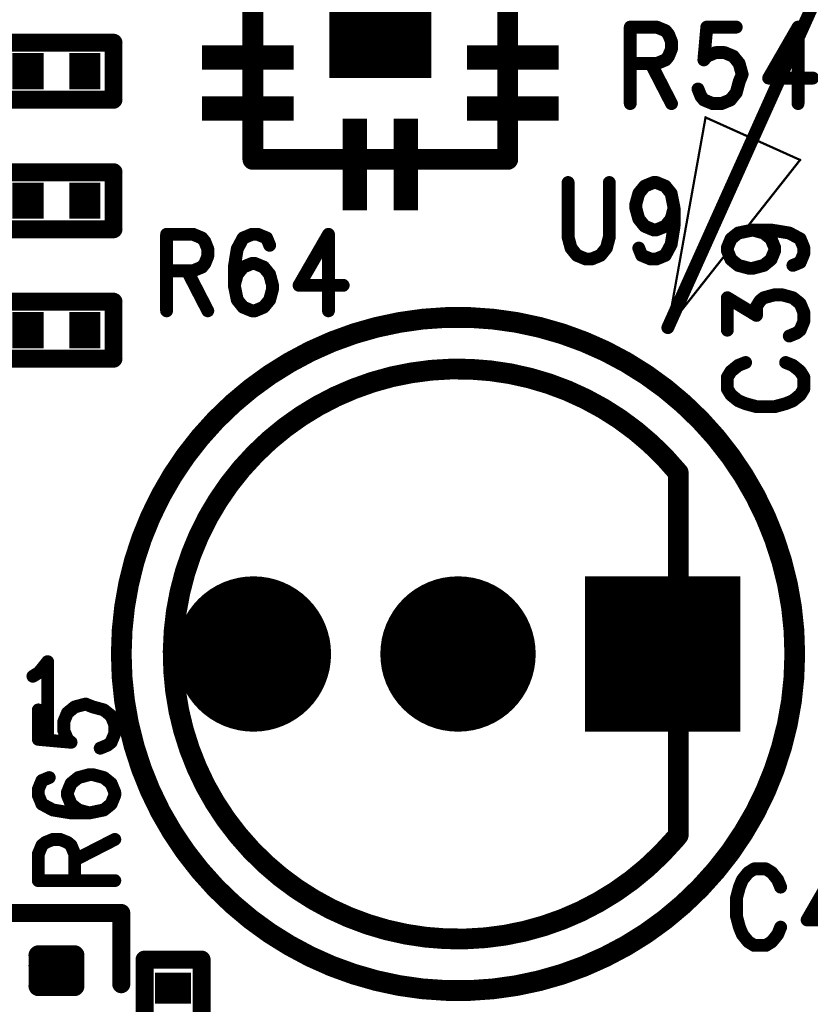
# Model space of a CAD drawing. Extents: x 2 to 38, y 2.4 to 29.6.
# Tile 47 of 93: x 13.8 to 15.2, y 16.8 to 18.6. Entities that reach past the tile are written whole.
import ezdxf

# ---------------------------------------------------------------- set-up
doc = ezdxf.new("R2010")
doc.units = 0
doc.layers.get('0').update_dxf_attribs({"linetype": 'CONTINUOUS'})
doc.layers.add('adt001026', color=1, linetype='CONTINUOUS')

# ---------------------------------------------------------------- blocks, each defined once
blk = doc.blocks.new('D10')
at = {"const_width": 0.0023}
blk.add_lwpolyline([(-0.00115, 0, 1), (0.00115, 0, 1)], format="xyb", close=True, dxfattribs=at)
blk = doc.blocks.new('D11')
at = {"const_width": 0.0115}
blk.add_lwpolyline([(-0.00575, 0, 1), (0.00575, 0, 1)], format="xyb", close=True, dxfattribs=at)
blk = doc.blocks.new('D13')
at = {"const_width": 0.0185}
blk.add_lwpolyline([(-0.00925, 0, 1), (0.00925, 0, 1)], format="xyb", close=True, dxfattribs=at)
blk = doc.blocks.new('D14')
at = {"const_width": 0.01815}
blk.add_lwpolyline([(-0.009075, 0, 1), (0.009075, 0, 1)], format="xyb", close=True, dxfattribs=at)
blk = doc.blocks.new('D15')
at = {"const_width": 0.0161}
blk.add_lwpolyline([(-0.00805, 0, 1), (0.00805, 0, 1)], format="xyb", close=True, dxfattribs=at)
blk = doc.blocks.new('D16')
at = {"const_width": 0.2773}
blk.add_lwpolyline([(-0.13865, 0), (0.13865, 0)], dxfattribs=at)
blk = doc.blocks.new('D17')
at = {"const_width": 0.13865}
blk.add_lwpolyline([(-0.069325, 0, 1), (0.069325, 0, 1)], format="xyb", close=True, dxfattribs=at)
blk = doc.blocks.new('D25')
at = {"const_width": 0.0554}
blk.add_lwpolyline([(-0.0323, 0), (0.0323, 0)], dxfattribs=at)
blk = doc.blocks.new('D26')
at = {"const_width": 0.0646}
blk.add_lwpolyline([(-0.0277, 0), (0.0277, 0)], dxfattribs=at)
blk = doc.blocks.new('D53')
at = {"const_width": 0.2547}
blk.add_lwpolyline([(-0.09095, 0), (0.09095, 0)], dxfattribs=at)
blk = doc.blocks.new('D56')
at = {"const_width": 0.1637}
blk.add_lwpolyline([(-0.0218, 0), (0.0218, 0)], dxfattribs=at)
blk = doc.blocks.new('D57')
at = {"const_width": 0.0436}
blk.add_lwpolyline([(-0.08185, 0), (0.08185, 0)], dxfattribs=at)

msp = doc.modelspace()

# ---------------------------------------------------------------- linework, layer by layer
at = {"layer": 'adt001026', "color": 1}
for points, const_width in [([(14.9567, 18.0506), (16.9216, 22.4196)], 0.023), ([(14.216, 18.3508), (14.216, 18.8969)], 0.037), ([(14.671, 18.8969), (14.671, 18.3508)], 0.037), ([(14.8896, 18.587), (14.8896, 18.4505)], 0.023), ([(14.8896, 18.587), (14.9369, 18.587)], 0.023), ([(14.9369, 18.587), (14.9527, 18.5805)], 0.023), ([(15.0262, 18.587), (15.021, 18.5285)], 0.023), ([(15.0788, 18.587), (15.0262, 18.587)], 0.023), ([(15.1891, 18.587), (15.1366, 18.496)], 0.023), ([(15.1891, 18.587), (15.1891, 18.4505)], 0.023), ([(14.9527, 18.5805), (14.9579, 18.574)], 0.023), ([(14.9579, 18.574), (14.9632, 18.561)], 0.023), ([(13.7639, 18.5591), (13.9673, 18.5591)], 0.032), ([(13.9673, 18.5591), (13.9673, 18.4574)], 0.032), ([(14.9632, 18.561), (14.9632, 18.548)], 0.023), ([(14.9579, 18.535), (14.9527, 18.5285)], 0.023), ([(14.9632, 18.548), (14.9579, 18.535)], 0.023), ([(15.021, 18.5285), (15.0262, 18.535)], 0.023), ([(15.0262, 18.535), (15.042, 18.5415)], 0.023), ([(15.042, 18.5415), (15.0578, 18.5415)], 0.023), ([(15.0578, 18.5415), (15.0735, 18.535)], 0.023), ([(15.0735, 18.535), (15.084, 18.522)], 0.023), ([(14.9369, 18.522), (14.8896, 18.522)], 0.023), ([(14.9264, 18.522), (14.9632, 18.4505)], 0.023), ([(14.9527, 18.5285), (14.9369, 18.522)], 0.023), ([(15.084, 18.522), (15.0893, 18.5025)], 0.023), ([(15.0893, 18.5025), (15.084, 18.4895)], 0.023), ([(15.1366, 18.496), (15.2154, 18.496)], 0.023), ([(15.084, 18.4895), (15.0788, 18.47)], 0.023), ([(13.9673, 18.4574), (13.7639, 18.4574)], 0.032), ([(15.0157, 18.4635), (15.0105, 18.4765)], 0.023), ([(15.021, 18.457), (15.0157, 18.4635)], 0.023), ([(15.0788, 18.47), (15.0683, 18.457)], 0.023), ([(15.0367, 18.4505), (15.021, 18.457)], 0.023), ([(15.0525, 18.4505), (15.0367, 18.4505)], 0.023), ([(15.0683, 18.457), (15.0525, 18.4505)], 0.023), ([(14.9567, 18.0506), (15.024, 18.4258)], 0.004), ([(15.024, 18.4258), (15.1927, 18.3499)], 0.004), ([(14.671, 18.3508), (14.216, 18.3508)], 0.037), ([(15.1927, 18.3499), (14.9567, 18.0506)], 0.004), ([(13.7639, 18.328), (13.9673, 18.328)], 0.032), ([(13.9673, 18.328), (13.9673, 18.2262)], 0.032), ([(14.7787, 18.3096), (14.7787, 18.2121)], 0.023), ([(14.8522, 18.2121), (14.8522, 18.3096)], 0.023), ([(14.9048, 18.2901), (14.9153, 18.3031)], 0.023), ([(14.9153, 18.3031), (14.931, 18.3096)], 0.023), ([(14.931, 18.3096), (14.9363, 18.3096)], 0.023), ([(14.9363, 18.3096), (14.9521, 18.3031)], 0.023), ([(14.9521, 18.3031), (14.9626, 18.2901)], 0.023), ([(14.8995, 18.2706), (14.9048, 18.2901)], 0.023), ([(14.9626, 18.2901), (14.9678, 18.2641)], 0.023), ([(14.8995, 18.2641), (14.8995, 18.2706)], 0.023), ([(14.9048, 18.2446), (14.8995, 18.2641)], 0.023), ([(14.9678, 18.2641), (14.9626, 18.2446)], 0.023), ([(14.9678, 18.2641), (14.9678, 18.2316)], 0.023), ([(14.9153, 18.2316), (14.9048, 18.2446)], 0.023), ([(14.9626, 18.2446), (14.9521, 18.2316)], 0.023), ([(13.9673, 18.2262), (13.7639, 18.2262)], 0.032), ([(14.0621, 18.2171), (14.0621, 18.0806)], 0.023), ([(14.0621, 18.2171), (14.1094, 18.2171)], 0.023), ([(14.1094, 18.2171), (14.1251, 18.2106)], 0.023), ([(14.2144, 18.2171), (14.1987, 18.2106)], 0.023), ([(14.2249, 18.2171), (14.2144, 18.2171)], 0.023), ([(14.2407, 18.2106), (14.2249, 18.2171)], 0.023), ([(14.351, 18.2171), (14.2985, 18.1261)], 0.023), ([(14.351, 18.2171), (14.351, 18.0806)], 0.023), ([(14.931, 18.2251), (14.9153, 18.2316)], 0.023), ([(14.9363, 18.2251), (14.931, 18.2251)], 0.023), ([(14.9521, 18.2316), (14.9363, 18.2251)], 0.023), ([(14.9678, 18.2316), (14.9626, 18.1991)], 0.023), ([(15.0694, 18.209), (15.0824, 18.2195)], 0.023), ([(15.0824, 18.2195), (15.1084, 18.2248)], 0.023), ([(15.1084, 18.2248), (15.1279, 18.2195)], 0.023), ([(15.1084, 18.2248), (15.1409, 18.2248)], 0.023), ([(15.1279, 18.2195), (15.1409, 18.209)], 0.023), ([(15.1409, 18.2248), (15.1734, 18.2195)], 0.023), ([(15.1734, 18.2195), (15.1929, 18.209)], 0.023), ([(14.1251, 18.2106), (14.1304, 18.2041)], 0.023), ([(14.1304, 18.2041), (14.1356, 18.1911)], 0.023), ([(14.1987, 18.2106), (14.1882, 18.1911)], 0.023), ([(14.246, 18.1976), (14.2407, 18.2106)], 0.023), ([(14.7787, 18.2121), (14.7839, 18.1926)], 0.023), ([(14.847, 18.1926), (14.8522, 18.2121)], 0.023), ([(14.9626, 18.1991), (14.9521, 18.1796)], 0.023), ([(15.0629, 18.1933), (15.0694, 18.209)], 0.023), ([(15.1409, 18.209), (15.1474, 18.1933)], 0.023), ([(15.1929, 18.209), (15.1994, 18.1933)], 0.023), ([(14.1356, 18.1911), (14.1356, 18.1781)], 0.023), ([(14.1882, 18.1911), (14.1829, 18.1586)], 0.023), ([(14.7839, 18.1926), (14.7944, 18.1796)], 0.023), ([(14.7944, 18.1796), (14.8102, 18.1731)], 0.023), ([(14.8207, 18.1731), (14.8365, 18.1796)], 0.023), ([(14.8365, 18.1796), (14.847, 18.1926)], 0.023), ([(14.91, 18.1796), (14.9048, 18.1926)], 0.023), ([(14.9258, 18.1731), (14.91, 18.1796)], 0.023), ([(14.9521, 18.1796), (14.9363, 18.1731)], 0.023), ([(15.0629, 18.188), (15.0629, 18.1933)], 0.023), ([(15.0694, 18.1722), (15.0629, 18.188)], 0.023), ([(15.1474, 18.188), (15.1409, 18.1722)], 0.023), ([(15.1474, 18.1933), (15.1474, 18.188)], 0.023), ([(15.1994, 18.1827), (15.1929, 18.167)], 0.023), ([(15.1994, 18.1933), (15.1994, 18.1827)], 0.023), ([(14.1304, 18.1651), (14.1251, 18.1586)], 0.023), ([(14.1356, 18.1781), (14.1304, 18.1651)], 0.023), ([(14.2144, 18.1651), (14.1987, 18.1586)], 0.023), ([(14.2197, 18.1651), (14.2144, 18.1651)], 0.023), ([(14.2354, 18.1586), (14.2197, 18.1651)], 0.023), ([(14.8102, 18.1731), (14.8207, 18.1731)], 0.023), ([(14.9363, 18.1731), (14.9258, 18.1731)], 0.023), ([(15.0824, 18.1617), (15.0694, 18.1722)], 0.023), ([(15.1019, 18.1565), (15.0824, 18.1617)], 0.023), ([(15.1279, 18.1617), (15.1084, 18.1565)], 0.023), ([(15.1409, 18.1722), (15.1279, 18.1617)], 0.023), ([(15.1929, 18.167), (15.1799, 18.1617)], 0.023), ([(14.1094, 18.1521), (14.0621, 18.1521)], 0.023), ([(14.0988, 18.1521), (14.1356, 18.0806)], 0.023), ([(14.1251, 18.1586), (14.1094, 18.1521)], 0.023), ([(14.1829, 18.1586), (14.1829, 18.1261)], 0.023), ([(14.1882, 18.1456), (14.1829, 18.1261)], 0.023), ([(14.1987, 18.1586), (14.1882, 18.1456)], 0.023), ([(14.246, 18.1456), (14.2354, 18.1586)], 0.023), ([(14.2512, 18.1261), (14.246, 18.1456)], 0.023), ([(15.1084, 18.1565), (15.1019, 18.1565)], 0.023), ([(14.1829, 18.1261), (14.1882, 18.1001)], 0.023), ([(14.246, 18.1001), (14.2512, 18.1196)], 0.023), ([(14.2512, 18.1196), (14.2512, 18.1261)], 0.023), ([(14.2985, 18.1261), (14.3773, 18.1261)], 0.023), ([(15.1279, 18.1039), (15.1474, 18.1092)], 0.023), ([(15.1474, 18.1092), (15.1604, 18.1092)], 0.023), ([(15.1604, 18.1092), (15.1799, 18.1039)], 0.023), ([(13.7639, 18.0968), (13.9673, 18.0968)], 0.032), ([(13.9673, 18.0968), (13.9673, 17.9951)], 0.032), ([(14.1882, 18.1001), (14.1987, 18.0871)], 0.023), ([(14.2354, 18.0871), (14.246, 18.1001)], 0.023), ([(15.0629, 18.0461), (15.0629, 18.1039)], 0.023), ([(15.0629, 18.1039), (15.1149, 18.0724)], 0.023), ([(15.1149, 18.0882), (15.1214, 18.0987)], 0.023), ([(15.1214, 18.0987), (15.1279, 18.1039)], 0.023), ([(15.1799, 18.1039), (15.1929, 18.0934)], 0.023), ([(15.1929, 18.0934), (15.1994, 18.0777)], 0.023), ([(14.1987, 18.0871), (14.2144, 18.0806)], 0.023), ([(14.2144, 18.0806), (14.2197, 18.0806)], 0.023), ([(14.2197, 18.0806), (14.2354, 18.0871)], 0.023), ([(14.5614, 18.0687), (14.5196, 18.0658)], 0.037), ([(14.6033, 18.0687), (14.5614, 18.0687)], 0.037), ([(14.6452, 18.0657), (14.6033, 18.0687)], 0.037), ([(15.1149, 18.0724), (15.1149, 18.0882)], 0.023), ([(15.1994, 18.0777), (15.1994, 18.0619)], 0.023), ([(14.437, 18.0512), (14.3967, 18.0397)], 0.037), ([(14.478, 18.0599), (14.437, 18.0512)], 0.037), ([(14.5196, 18.0658), (14.478, 18.0599)], 0.037), ([(14.6867, 18.0599), (14.6452, 18.0657)], 0.037), ([(14.7277, 18.0511), (14.6867, 18.0599)], 0.037), ([(14.7681, 18.0396), (14.7277, 18.0511)], 0.037), ([(15.1994, 18.0619), (15.1929, 18.0461)], 0.023), ([(14.3967, 18.0397), (14.3573, 18.0254)], 0.037), ([(14.8075, 18.0252), (14.7681, 18.0396)], 0.037), ([(15.1864, 18.0409), (15.1734, 18.0356)], 0.023), ([(15.1929, 18.0461), (15.1864, 18.0409)], 0.023), ([(14.3573, 18.0254), (14.3189, 18.0083)], 0.037), ([(14.8458, 18.0082), (14.8075, 18.0252)], 0.037), ([(14.3189, 18.0083), (14.2819, 17.9886)], 0.037), ([(14.8828, 17.9885), (14.8458, 18.0082)], 0.037), ([(13.9673, 17.9951), (13.7639, 17.9951)], 0.032), ([(14.2819, 17.9886), (14.2463, 17.9664)], 0.037), ([(14.9184, 17.9662), (14.8828, 17.9885)], 0.037), ([(15.0954, 17.9883), (15.0824, 17.9831)], 0.023), ([(15.1799, 17.9831), (15.1669, 17.9883)], 0.023), ([(14.2463, 17.9664), (14.2124, 17.9418)], 0.037), ([(14.4639, 17.9628), (14.4297, 17.9533)], 0.037), ([(14.4987, 17.9698), (14.4639, 17.9628)], 0.037), ([(14.5339, 17.9745), (14.4987, 17.9698)], 0.037), ([(14.5693, 17.9766), (14.5339, 17.9745)], 0.037), ([(14.6048, 17.9763), (14.5693, 17.9766)], 0.037), ([(14.6402, 17.9735), (14.6048, 17.9763)], 0.037), ([(14.6754, 17.9683), (14.6402, 17.9735)], 0.037), ([(14.71, 17.9606), (14.6754, 17.9683)], 0.037), ([(14.9523, 17.9416), (14.9184, 17.9662)], 0.037), ([(15.0694, 17.9726), (15.0629, 17.9621)], 0.023), ([(15.0824, 17.9831), (15.0694, 17.9726)], 0.023), ([(15.1929, 17.9726), (15.1799, 17.9831)], 0.023), ([(15.1994, 17.9621), (15.1929, 17.9726)], 0.023), ([(14.4297, 17.9533), (14.3962, 17.9414)], 0.037), ([(14.7441, 17.9505), (14.71, 17.9606)], 0.037), ([(14.7773, 17.9381), (14.7441, 17.9505)], 0.037), ([(15.0629, 17.9621), (15.0629, 17.9411)], 0.023), ([(15.1994, 17.9411), (15.1994, 17.9621)], 0.023), ([(14.2124, 17.9418), (14.1802, 17.9148)], 0.037), ([(14.3636, 17.9273), (14.3321, 17.9109)], 0.037), ([(14.3962, 17.9414), (14.3636, 17.9273)], 0.037), ([(14.8096, 17.9233), (14.7773, 17.9381)], 0.037), ([(14.9844, 17.9146), (14.9523, 17.9416)], 0.037), ([(15.0629, 17.9411), (15.0694, 17.9306)], 0.023), ([(15.1929, 17.9306), (15.1994, 17.9411)], 0.023), ([(14.1802, 17.9148), (14.15, 17.8857)], 0.037), ([(14.3321, 17.9109), (14.3019, 17.8924)], 0.037), ([(14.8408, 17.9064), (14.8096, 17.9233)], 0.037), ([(15.0146, 17.8855), (14.9844, 17.9146)], 0.037), ([(15.0694, 17.9306), (15.0824, 17.9201)], 0.023), ([(15.0824, 17.9201), (15.0954, 17.9148)], 0.023), ([(15.1669, 17.9148), (15.1799, 17.9201)], 0.023), ([(15.1799, 17.9201), (15.1929, 17.9306)], 0.023), ([(14.3019, 17.8924), (14.273, 17.8718)], 0.037), ([(14.8708, 17.8873), (14.8408, 17.9064)], 0.037), ([(15.0954, 17.9148), (15.1149, 17.9095)], 0.023), ([(15.1149, 17.9095), (15.1474, 17.9095)], 0.023), ([(15.1474, 17.9095), (15.1669, 17.9148)], 0.023), ([(14.15, 17.8857), (14.122, 17.8546)], 0.037), ([(14.8993, 17.8662), (14.8708, 17.8873)], 0.037), ([(15.0427, 17.8543), (15.0146, 17.8855)], 0.037), ([(14.273, 17.8718), (14.2455, 17.8492)], 0.037), ([(14.9263, 17.8431), (14.8993, 17.8662)], 0.037), ([(14.122, 17.8546), (14.0961, 17.8215)], 0.037), ([(14.2455, 17.8492), (14.2198, 17.8247)], 0.037), ([(14.9516, 17.8182), (14.9263, 17.8431)], 0.037), ([(15.0685, 17.8212), (15.0427, 17.8543)], 0.037), ([(14.0961, 17.8215), (14.0727, 17.7868)], 0.037), ([(14.2198, 17.8247), (14.1958, 17.7986)], 0.037), ([(15.0919, 17.7865), (15.0685, 17.8212)], 0.037), ([(14.9752, 17.7917), (14.9516, 17.8182)], 0.037), ([(14.0727, 17.7868), (14.0517, 17.7504)], 0.037), ([(14.1958, 17.7986), (14.1737, 17.7708)], 0.037), ([(14.9752, 17.7917), (14.9752, 17.7917)], 0.037), ([(14.9752, 17.1444), (14.9752, 17.7917)], 0.037), ([(15.1129, 17.7501), (15.0919, 17.7865)], 0.037), ([(14.1737, 17.7708), (14.1536, 17.7415)], 0.037), ([(14.0517, 17.7504), (14.0333, 17.7128)], 0.037), ([(14.1536, 17.7415), (14.1355, 17.711)], 0.037), ([(15.1313, 17.7124), (15.1129, 17.7501)], 0.037), ([(14.0333, 17.7128), (14.0175, 17.6739)], 0.037), ([(14.1355, 17.711), (14.1197, 17.6792)], 0.037), ([(15.147, 17.6735), (15.1313, 17.7124)], 0.037), ([(14.0175, 17.6739), (14.0045, 17.634)], 0.037), ([(14.1197, 17.6792), (14.1061, 17.6464)], 0.037), ([(15.1599, 17.6337), (15.147, 17.6735)], 0.037), ([(14.1061, 17.6464), (14.0948, 17.6127)], 0.037), ([(14.0045, 17.634), (13.9944, 17.5933)], 0.037), ([(15.1701, 17.593), (15.1599, 17.6337)], 0.037), ([(14.0948, 17.6127), (14.0859, 17.5783)], 0.037), ([(13.9944, 17.5933), (13.9871, 17.552)], 0.037), ([(15.1774, 17.5516), (15.1701, 17.593)], 0.037), ([(14.0859, 17.5783), (14.0794, 17.5434)], 0.037), ([(13.9871, 17.552), (13.9827, 17.5103)], 0.037), ([(14.0794, 17.5434), (14.0754, 17.5082)], 0.037), ([(15.1818, 17.5099), (15.1774, 17.5516)], 0.037), ([(13.9827, 17.5103), (13.9812, 17.4684)], 0.037), ([(14.0754, 17.5082), (14.0738, 17.4727)], 0.037), ([(15.1832, 17.468), (15.1818, 17.5099)], 0.037), ([(14.0738, 17.4727), (14.0747, 17.4372)], 0.037), ([(13.9812, 17.4684), (13.9826, 17.4265)], 0.037), ([(15.1817, 17.4254), (15.1832, 17.4673)], 0.037), ([(15.1832, 17.468), (15.1832, 17.468)], 0.037), ([(15.1832, 17.4673), (15.1832, 17.468)], 0.037), ([(13.8341, 17.4348), (13.8498, 17.4543)], 0.023), ([(13.8498, 17.4543), (13.8498, 17.3178)], 0.023), ([(14.0747, 17.4372), (14.0781, 17.4018)], 0.037), ([(13.8235, 17.4283), (13.8341, 17.4348)], 0.023), ([(13.9826, 17.4265), (13.987, 17.3847)], 0.037), ([(15.1773, 17.3837), (15.1817, 17.4254)], 0.037), ([(14.0781, 17.4018), (14.0839, 17.3668)], 0.037), ([(13.987, 17.3847), (13.9942, 17.3434)], 0.037), ([(15.1699, 17.3424), (15.1773, 17.3837)], 0.037), ([(13.8851, 17.3629), (13.8981, 17.3735)], 0.023), ([(13.8981, 17.3735), (13.9176, 17.3787)], 0.023), ([(13.9176, 17.3787), (13.9306, 17.3735)], 0.023), ([(13.9306, 17.3735), (13.9501, 17.3682)], 0.023), ([(14.0839, 17.3668), (14.0922, 17.3323)], 0.037), ([(13.8331, 17.3682), (13.8331, 17.3157)], 0.023), ([(13.8786, 17.3472), (13.8851, 17.3629)], 0.023), ([(13.9501, 17.3682), (13.9631, 17.3577)], 0.023), ([(13.9631, 17.3577), (13.9696, 17.3419)], 0.023), ([(13.8786, 17.3314), (13.8786, 17.3472)], 0.023), ([(13.9696, 17.3419), (13.9696, 17.3262)], 0.023), ([(13.9942, 17.3434), (14.0044, 17.3027)], 0.037), ([(14.0922, 17.3323), (14.1029, 17.2984)], 0.037), ([(15.1597, 17.3017), (15.1699, 17.3424)], 0.037), ([(13.8851, 17.3157), (13.8786, 17.3314)], 0.023), ([(13.9696, 17.3262), (13.9631, 17.3104)], 0.023), ([(13.8331, 17.3157), (13.8916, 17.3104)], 0.023), ([(13.8916, 17.3104), (13.8851, 17.3157)], 0.023), ([(13.9566, 17.3052), (13.9436, 17.2999)], 0.023), ([(13.9631, 17.3104), (13.9566, 17.3052)], 0.023), ([(14.0044, 17.3027), (14.0173, 17.2628)], 0.037), ([(14.1029, 17.2984), (14.1159, 17.2654)], 0.037), ([(15.1467, 17.2618), (15.1597, 17.3017)], 0.037), ([(14.0173, 17.2628), (14.033, 17.2239)], 0.037), ([(14.1159, 17.2654), (14.1311, 17.2333)], 0.037), ([(15.131, 17.223), (15.1467, 17.2618)], 0.037), ([(13.9241, 17.2526), (13.9046, 17.2474)], 0.023), ([(13.9306, 17.2526), (13.9241, 17.2526)], 0.023), ([(13.9501, 17.2474), (13.9306, 17.2526)], 0.023), ([(13.8396, 17.2421), (13.8331, 17.2264)], 0.023), ([(13.8526, 17.2474), (13.8396, 17.2421)], 0.023), ([(13.8916, 17.2369), (13.8851, 17.2211)], 0.023), ([(13.9046, 17.2474), (13.8916, 17.2369)], 0.023), ([(13.9631, 17.2369), (13.9501, 17.2474)], 0.023), ([(13.9696, 17.2211), (13.9631, 17.2369)], 0.023), ([(14.033, 17.2239), (14.0513, 17.1862)], 0.037), ([(14.1311, 17.2333), (14.1486, 17.2024)], 0.037), ([(13.8331, 17.2264), (13.8331, 17.2159)], 0.023), ([(13.8331, 17.2159), (13.8396, 17.2001)], 0.023), ([(13.8851, 17.2211), (13.8851, 17.2159)], 0.023), ([(13.8851, 17.2159), (13.8916, 17.2001)], 0.023), ([(13.9631, 17.2001), (13.9696, 17.2159)], 0.023), ([(13.9696, 17.2159), (13.9696, 17.2211)], 0.023), ([(15.1126, 17.1853), (15.131, 17.223)], 0.037), ([(13.8396, 17.2001), (13.8591, 17.1896)], 0.023), ([(13.8916, 17.2001), (13.9046, 17.1896)], 0.023), ([(13.9501, 17.1896), (13.9631, 17.2001)], 0.023), ([(14.1486, 17.2024), (14.1682, 17.1728)], 0.037), ([(13.8591, 17.1896), (13.8916, 17.1843)], 0.023), ([(13.8916, 17.1843), (13.9241, 17.1843)], 0.023), ([(13.9046, 17.1896), (13.9241, 17.1843)], 0.023), ([(13.9241, 17.1843), (13.9501, 17.1896)], 0.023), ([(14.0513, 17.1862), (14.0723, 17.1499)], 0.037), ([(14.1682, 17.1728), (14.1898, 17.1446)], 0.037), ([(15.0915, 17.149), (15.1126, 17.1853)], 0.037), ([(14.0723, 17.1499), (14.0957, 17.1151)], 0.037), ([(14.1898, 17.1446), (14.2133, 17.118)], 0.037), ([(14.9451, 17.1111), (14.9692, 17.1372)], 0.037), ([(14.9692, 17.1372), (14.9752, 17.1444)], 0.037), ([(15.0681, 17.1142), (15.0915, 17.149)], 0.037), ([(13.8331, 17.1108), (13.8396, 17.1265)], 0.023), ([(13.8396, 17.1265), (13.8461, 17.1318)], 0.023), ([(13.8461, 17.1318), (13.8591, 17.137)], 0.023), ([(13.8591, 17.137), (13.8721, 17.137)], 0.023), ([(13.8721, 17.137), (13.8851, 17.1318)], 0.023), ([(13.8851, 17.1318), (13.8916, 17.1265)], 0.023), ([(13.8916, 17.1265), (13.8981, 17.1108)], 0.023), ([(13.8981, 17.1003), (13.9696, 17.137)], 0.023), ([(14.2133, 17.118), (14.2386, 17.0931)], 0.037), ([(13.8331, 17.0635), (13.8331, 17.1108)], 0.023), ([(13.8981, 17.1108), (13.8981, 17.0635)], 0.023), ([(14.0957, 17.1151), (14.1215, 17.082)], 0.037), ([(14.9194, 17.0867), (14.9451, 17.1111)], 0.037), ([(15.0422, 17.0812), (15.0681, 17.1142)], 0.037), ([(14.2386, 17.0931), (14.2656, 17.07)], 0.037), ([(14.892, 17.0641), (14.9194, 17.0867)], 0.037), ([(14.1215, 17.082), (14.1495, 17.0508)], 0.037), ([(14.2656, 17.07), (14.2941, 17.0489)], 0.037), ([(15.0141, 17.0501), (15.0422, 17.0812)], 0.037), ([(15.1002, 17.0779), (15.0897, 17.0649)], 0.023), ([(15.1107, 17.0844), (15.1002, 17.0779)], 0.023), ([(15.1317, 17.0844), (15.1107, 17.0844)], 0.023), ([(15.1422, 17.0779), (15.1317, 17.0844)], 0.023), ([(15.1527, 17.0649), (15.1422, 17.0779)], 0.023), ([(15.2578, 17.0844), (15.2053, 16.9934)], 0.023), ([(13.8331, 17.0635), (13.9696, 17.0635)], 0.023), ([(14.1495, 17.0508), (14.1797, 17.0217)], 0.037), ([(14.2941, 17.0489), (14.3241, 17.0298)], 0.037), ([(14.863, 17.0435), (14.892, 17.0641)], 0.037), ([(14.9839, 17.021), (15.0141, 17.0501)], 0.037), ([(15.0897, 17.0649), (15.0844, 17.0519)], 0.023), ([(15.158, 17.0519), (15.1527, 17.0649)], 0.023), ([(14.3241, 17.0298), (14.3552, 17.0128)], 0.037), ([(14.8327, 17.025), (14.863, 17.0435)], 0.037), ([(15.0844, 17.0519), (15.0792, 17.0324)], 0.023), ([(14.1797, 17.0217), (14.2118, 16.9947)], 0.037), ([(14.3552, 17.0128), (14.3875, 16.9981)], 0.037), ([(14.8012, 17.0086), (14.8327, 17.025)], 0.037), ([(14.9517, 16.994), (14.9839, 17.021)], 0.037), ([(15.0792, 17.0324), (15.0792, 16.9999)], 0.023), ([(13.75, 17.0057), (13.9812, 17.0057)], 0.032), ([(13.9812, 17.0057), (13.9812, 16.8786)], 0.032), ([(14.2118, 16.9947), (14.2457, 16.97)], 0.037), ([(14.3875, 16.9981), (14.4208, 16.9856)], 0.037), ([(14.7687, 16.9945), (14.8012, 17.0086)], 0.037), ([(14.4208, 16.9856), (14.4548, 16.9755)], 0.037), ([(14.701, 16.9732), (14.7352, 16.9827)], 0.037), ([(14.7352, 16.9827), (14.7687, 16.9945)], 0.037), ([(14.9178, 16.9694), (14.9517, 16.994)], 0.037), ([(15.0792, 16.9999), (15.0844, 16.9804)], 0.023), ([(15.2053, 16.9934), (15.2841, 16.9934)], 0.023), ([(14.2457, 16.97), (14.2813, 16.9478)], 0.037), ([(14.4548, 16.9755), (14.4895, 16.9678)], 0.037), ([(14.4895, 16.9678), (14.5246, 16.9625)], 0.037), ([(14.5246, 16.9625), (14.56, 16.9597)], 0.037), ([(14.56, 16.9597), (14.5955, 16.9594)], 0.037), ([(14.5955, 16.9594), (14.6309, 16.9615)], 0.037), ([(14.6309, 16.9615), (14.6662, 16.9661)], 0.037), ([(14.6662, 16.9661), (14.701, 16.9732)], 0.037), ([(14.8822, 16.9472), (14.9178, 16.9694)], 0.037), ([(15.0844, 16.9804), (15.0897, 16.9674)], 0.023), ([(15.0897, 16.9674), (15.1002, 16.9544)], 0.023), ([(15.1422, 16.9544), (15.1527, 16.9674)], 0.023), ([(15.1527, 16.9674), (15.158, 16.9804)], 0.023), ([(14.2813, 16.9478), (14.3183, 16.928)], 0.037), ([(14.8451, 16.9276), (14.8822, 16.9472)], 0.037), ([(15.1002, 16.9544), (15.1107, 16.9479)], 0.023), ([(15.1317, 16.9479), (15.1422, 16.9544)], 0.023), ([(13.8337, 16.8754), (13.8337, 16.93)], 0.036), ([(13.8337, 16.93), (13.8974, 16.93)], 0.036), ([(13.8519, 16.8754), (13.8519, 16.93)], 0.036), ([(13.8883, 16.8754), (13.8883, 16.93)], 0.036), ([(13.8974, 16.93), (13.8974, 16.8754)], 0.036), ([(14.3183, 16.928), (14.3566, 16.9109)], 0.037), ([(14.8068, 16.9105), (14.8451, 16.9276)], 0.037), ([(15.1107, 16.9479), (15.1317, 16.9479)], 0.023), ([(13.8337, 16.9118), (13.8974, 16.9118)], 0.036), ([(14.0228, 16.7191), (14.0228, 16.9225)], 0.032), ([(14.0228, 16.9225), (14.1245, 16.9225)], 0.032), ([(14.1245, 16.9225), (14.1245, 16.7191)], 0.032), ([(14.3566, 16.9109), (14.396, 16.8966)], 0.037), ([(14.7674, 16.8962), (14.8068, 16.9105)], 0.037), ([(14.396, 16.8966), (14.4363, 16.885)], 0.037), ([(14.727, 16.8847), (14.7674, 16.8962)], 0.037), ([(13.8974, 16.8754), (13.8337, 16.8754)], 0.036), ([(13.8337, 16.8754), (13.8974, 16.8754)], 0.036), ([(14.4363, 16.885), (14.4773, 16.8762)], 0.037), ([(14.4773, 16.8762), (14.5189, 16.8703)], 0.037), ([(14.6445, 16.8702), (14.686, 16.876)], 0.037), ([(14.686, 16.876), (14.727, 16.8847)], 0.037), ([(14.5189, 16.8703), (14.5607, 16.8674)], 0.037), ([(14.5607, 16.8674), (14.6026, 16.8673)], 0.037), ([(14.6026, 16.8673), (14.6445, 16.8702)], 0.037)]:
    msp.add_lwpolyline(points, dxfattribs=dict(at, const_width=const_width))

# ---------------------------------------------------------------- block references
at = {"layer": 'adt001026'}
for name, p in [('D53', (14.4435, 18.6238)), ('D11', (14.8896, 18.587)), ('D11', (14.8896, 18.587)), ('D11', (14.9369, 18.587)), ('D11', (15.0262, 18.587)), ('D11', (15.0788, 18.587)), ('D11', (15.1891, 18.587)), ('D11', (15.1891, 18.587)), ('D11', (14.9527, 18.5805)), ('D11', (14.9579, 18.574)), ('D15', (13.9673, 18.5591)), ('D11', (14.9632, 18.561)), ('D57', (14.2069, 18.5328)), ('D57', (14.6801, 18.5328)), ('D11', (14.9579, 18.535)), ('D11', (14.9632, 18.548)), ('D11', (15.0262, 18.535)), ('D11', (15.042, 18.5415)), ('D11', (15.0578, 18.5415)), ('D11', (15.0735, 18.535)), ('D26', (13.8147, 18.5083)), ('D26', (13.9164, 18.5083)), ('D11', (14.8896, 18.522)), ('D11', (14.9264, 18.522)), ('D11', (14.9369, 18.522)), ('D11', (14.9527, 18.5285)), ('D11', (15.021, 18.5285)), ('D11', (15.084, 18.522)), ('D11', (15.0893, 18.5025)), ('D11', (15.1366, 18.496)), ('D11', (15.2154, 18.496)), ('D11', (15.084, 18.4895)), ('D15', (13.9673, 18.4574)), ('D11', (15.0105, 18.4765)), ('D11', (15.0157, 18.4635)), ('D11', (15.0788, 18.47)), ('D57', (14.2069, 18.4418)), ('D57', (14.6801, 18.4418)), ('D11', (14.8896, 18.4505)), ('D11', (14.9632, 18.4505)), ('D11', (15.021, 18.457)), ('D11', (15.0367, 18.4505)), ('D11', (15.0525, 18.4505)), ('D11', (15.0683, 18.457)), ('D11', (15.1891, 18.4505)), ('D56', (14.398, 18.3417)), ('D56', (14.489, 18.3417)), ('D10', (15.024, 18.4258)), ('D13', (14.216, 18.3508)), ('D13', (14.671, 18.3508)), ('D10', (15.1927, 18.3499)), ('D15', (13.9673, 18.328)), ('D11', (14.7787, 18.3096)), ('D11', (14.8522, 18.3096)), ('D11', (14.9153, 18.3031)), ('D11', (14.931, 18.3096)), ('D11', (14.9363, 18.3096)), ('D11', (14.9521, 18.3031)), ('D26', (13.8147, 18.2771)), ('D26', (13.9164, 18.2771)), ('D11', (14.9048, 18.2901)), ('D11', (14.9626, 18.2901)), ('D11', (14.8995, 18.2706)), ('D11', (14.8995, 18.2641)), ('D11', (14.9678, 18.2641)), ('D11', (14.9678, 18.2641)), ('D11', (14.9048, 18.2446)), ('D11', (14.9626, 18.2446)), ('D15', (13.9673, 18.2262)), ('D11', (14.0621, 18.2171)), ('D11', (14.0621, 18.2171)), ('D11', (14.1094, 18.2171)), ('D11', (14.2144, 18.2171)), ('D11', (14.2249, 18.2171)), ('D11', (14.351, 18.2171)), ('D11', (14.351, 18.2171)), ('D11', (14.9153, 18.2316)), ('D11', (14.931, 18.2251)), ('D11', (14.9363, 18.2251)), ('D11', (14.9521, 18.2316)), ('D11', (14.9678, 18.2316)), ('D11', (15.0824, 18.2195)), ('D11', (15.1084, 18.2248)), ('D11', (15.1084, 18.2248)), ('D11', (15.1279, 18.2195)), ('D11', (15.1409, 18.2248)), ('D11', (15.1734, 18.2195)), ('D11', (14.1251, 18.2106)), ('D11', (14.1304, 18.2041)), ('D11', (14.1987, 18.2106)), ('D11', (14.2407, 18.2106)), ('D11', (14.246, 18.1976)), ('D11', (14.7787, 18.2121)), ('D11', (14.8522, 18.2121)), ('D11', (14.9626, 18.1991)), ('D11', (15.0694, 18.209)), ('D11', (15.1409, 18.209)), ('D11', (15.1929, 18.209)), ('D11', (14.1356, 18.1911)), ('D11', (14.1882, 18.1911)), ('D11', (14.7839, 18.1926)), ('D11', (14.7944, 18.1796)), ('D11', (14.8365, 18.1796)), ('D11', (14.847, 18.1926)), ('D11', (14.9048, 18.1926)), ('D11', (14.91, 18.1796)), ('D11', (14.9521, 18.1796)), ('D11', (15.0629, 18.1933)), ('D11', (15.0629, 18.188)), ('D11', (15.1474, 18.1933)), ('D11', (15.1474, 18.188)), ('D11', (15.1994, 18.1933)), ('D11', (15.1994, 18.1827)), ('D11', (14.1304, 18.1651)), ('D11', (14.1356, 18.1781)), ('D11', (14.2144, 18.1651)), ('D11', (14.2197, 18.1651)), ('D11', (14.8102, 18.1731)), ('D11', (14.8207, 18.1731)), ('D11', (14.9258, 18.1731)), ('D11', (14.9363, 18.1731)), ('D11', (15.0694, 18.1722)), ('D11', (15.0824, 18.1617)), ('D11', (15.1279, 18.1617)), ('D11', (15.1409, 18.1722)), ('D11', (15.1799, 18.1617)), ('D11', (15.1929, 18.167)), ('D11', (14.0621, 18.1521)), ('D11', (14.0988, 18.1521)), ('D11', (14.1094, 18.1521)), ('D11', (14.1251, 18.1586)), ('D11', (14.1829, 18.1586)), ('D11', (14.1882, 18.1456)), ('D11', (14.1987, 18.1586)), ('D11', (14.2354, 18.1586)), ('D11', (14.246, 18.1456)), ('D11', (15.1019, 18.1565)), ('D11', (15.1084, 18.1565)), ('D11', (14.1829, 18.1261)), ('D11', (14.1829, 18.1261)), ('D11', (14.2512, 18.1261)), ('D11', (14.2512, 18.1196)), ('D11', (14.2985, 18.1261)), ('D11', (14.3773, 18.1261)), ('D11', (15.1474, 18.1092)), ('D11', (15.1604, 18.1092)), ('D15', (13.9673, 18.0968)), ('D11', (14.1882, 18.1001)), ('D11', (14.246, 18.1001)), ('D11', (15.0629, 18.1039)), ('D11', (15.1214, 18.0987)), ('D11', (15.1279, 18.1039)), ('D11', (15.1799, 18.1039)), ('D11', (15.1929, 18.0934)), ('D11', (14.0621, 18.0806)), ('D11', (14.1356, 18.0806)), ('D11', (14.1987, 18.0871)), ('D11', (14.2144, 18.0806)), ('D11', (14.2197, 18.0806)), ('D11', (14.2354, 18.0871)), ('D11', (14.351, 18.0806)), ('D13', (14.5614, 18.0687)), ('D13', (14.6033, 18.0687)), ('D11', (15.1149, 18.0882)), ('D11', (15.1994, 18.0777)), ('D26', (13.8147, 18.0459)), ('D26', (13.9164, 18.0459)), ('D13', (14.437, 18.0512)), ('D13', (14.478, 18.0599)), ('D13', (14.5196, 18.0658)), ('D13', (14.6452, 18.0657)), ('D13', (14.6867, 18.0599)), ('D13', (14.7277, 18.0511)), ('D11', (15.1149, 18.0724)), ('D11', (15.1994, 18.0619)), ('D13', (14.3967, 18.0397)), ('D13', (14.7681, 18.0396)), ('D11', (14.9567, 18.0506)), ('D10', (14.9567, 18.0506)), ('D10', (14.9567, 18.0506)), ('D11', (15.0629, 18.0461)), ('D11', (15.1864, 18.0409)), ('D11', (15.1929, 18.0461)), ('D13', (14.3573, 18.0254)), ('D13', (14.8075, 18.0252)), ('D11', (15.1734, 18.0356)), ('D13', (14.3189, 18.0083)), ('D13', (14.8458, 18.0082)), ('D15', (13.9673, 17.9951)), ('D13', (14.2819, 17.9886)), ('D13', (14.8828, 17.9885)), ('D11', (15.0954, 17.9883)), ('D11', (15.1669, 17.9883)), ('D13', (14.2463, 17.9664)), ('D13', (14.4639, 17.9628)), ('D13', (14.4987, 17.9698)), ('D13', (14.5339, 17.9745)), ('D13', (14.5693, 17.9766)), ('D13', (14.6048, 17.9763)), ('D13', (14.6402, 17.9735)), ('D13', (14.6754, 17.9683)), ('D13', (14.9184, 17.9662)), ('D11', (15.0694, 17.9726)), ('D11', (15.0824, 17.9831)), ('D11', (15.1799, 17.9831)), ('D11', (15.1929, 17.9726)), ('D13', (14.4297, 17.9533)), ('D13', (14.71, 17.9606)), ('D13', (14.7441, 17.9505)), ('D11', (15.0629, 17.9621)), ('D11', (15.1994, 17.9621)), ('D13', (14.2124, 17.9418)), ('D13', (14.3636, 17.9273)), ('D13', (14.3962, 17.9414)), ('D13', (14.7773, 17.9381)), ('D13', (14.9523, 17.9416)), ('D11', (15.0629, 17.9411)), ('D11', (15.1994, 17.9411)), ('D13', (14.1802, 17.9148)), ('D13', (14.3321, 17.9109)), ('D13', (14.8096, 17.9233)), ('D13', (14.9844, 17.9146)), ('D11', (15.0694, 17.9306)), ('D11', (15.0824, 17.9201)), ('D11', (15.1799, 17.9201)), ('D11', (15.1929, 17.9306)), ('D13', (14.3019, 17.8924)), ('D13', (14.8408, 17.9064)), ('D11', (15.0954, 17.9148)), ('D11', (15.1149, 17.9095)), ('D11', (15.1474, 17.9095)), ('D11', (15.1669, 17.9148)), ('D13', (14.15, 17.8857)), ('D13', (14.8708, 17.8873)), ('D13', (15.0146, 17.8855)), ('D13', (14.273, 17.8718)), ('D13', (14.8993, 17.8662)), ('D13', (14.122, 17.8546)), ('D13', (14.2455, 17.8492)), ('D13', (14.9263, 17.8431)), ('D13', (15.0427, 17.8543)), ('D13', (14.0961, 17.8215)), ('D13', (14.2198, 17.8247)), ('D13', (15.0685, 17.8212)), ('D13', (14.9516, 17.8182)), ('D13', (14.0727, 17.7868)), ('D13', (14.1958, 17.7986)), ('D13', (14.9752, 17.7917)), ('D13', (14.9752, 17.7917)), ('D13', (14.9752, 17.7917)), ('D13', (15.0919, 17.7865)), ('D13', (14.1737, 17.7708)), ('D13', (14.0517, 17.7504)), ('D13', (14.1536, 17.7415)), ('D13', (15.1129, 17.7501)), ('D13', (14.0333, 17.7128)), ('D13', (14.1355, 17.711)), ('D13', (15.1313, 17.7124)), ('D13', (14.0175, 17.6739)), ('D13', (14.1197, 17.6792)), ('D13', (15.147, 17.6735)), ('D13', (14.1061, 17.6464)), ('D13', (14.0045, 17.634)), ('D13', (15.1599, 17.6337)), ('D13', (14.0948, 17.6127)), ('D13', (13.9944, 17.5933)), ('D13', (15.1701, 17.593)), ('D13', (14.0859, 17.5783)), ('D17', (14.217, 17.468)), ('D17', (14.5822, 17.468)), ('D16', (14.9474, 17.468)), ('D13', (13.9871, 17.552)), ('D13', (14.0794, 17.5434)), ('D13', (15.1774, 17.5516)), ('D13', (13.9827, 17.5103)), ('D13', (14.0754, 17.5082)), ('D13', (15.1818, 17.5099)), ('D13', (14.0738, 17.4727)), ('D13', (13.9812, 17.4684)), ('D13', (15.1832, 17.468)), ('D13', (15.1832, 17.468)), ('D13', (15.1832, 17.468)), ('D13', (15.1832, 17.4673)), ('D11', (13.8498, 17.4543)), ('D13', (14.0747, 17.4372)), ('D11', (13.8235, 17.4283)), ('D11', (13.8341, 17.4348)), ('D13', (13.9826, 17.4265)), ('D13', (15.1817, 17.4254)), ('D13', (14.0781, 17.4018)), ('D13', (13.987, 17.3847)), ('D13', (15.1773, 17.3837)), ('D11', (13.8981, 17.3735)), ('D11', (13.9176, 17.3787)), ('D11', (13.9306, 17.3735)), ('D13', (14.0839, 17.3668)), ('D11', (13.8331, 17.3682)), ('D11', (13.8851, 17.3629)), ('D11', (13.9501, 17.3682)), ('D11', (13.9631, 17.3577)), ('D11', (13.8786, 17.3472)), ('D11', (13.9696, 17.3419)), ('D13', (13.9942, 17.3434)), ('D13', (14.0922, 17.3323)), ('D13', (15.1699, 17.3424)), ('D11', (13.8786, 17.3314)), ('D11', (13.9696, 17.3262)), ('D11', (13.8331, 17.3157)), ('D11', (13.8498, 17.3178)), ('D11', (13.8851, 17.3157)), ('D11', (13.8916, 17.3104)), ('D11', (13.9566, 17.3052)), ('D11', (13.9631, 17.3104)), ('D13', (14.0044, 17.3027)), ('D13', (14.1029, 17.2984)), ('D13', (15.1597, 17.3017)), ('D11', (13.9436, 17.2999)), ('D13', (14.0173, 17.2628)), ('D13', (14.1159, 17.2654)), ('D13', (15.1467, 17.2618)), ('D11', (13.9241, 17.2526)), ('D11', (13.9306, 17.2526)), ('D11', (13.8396, 17.2421)), ('D11', (13.8526, 17.2474)), ('D11', (13.8916, 17.2369)), ('D11', (13.9046, 17.2474)), ('D11', (13.9501, 17.2474)), ('D11', (13.9631, 17.2369)), ('D13', (14.033, 17.2239)), ('D13', (14.1311, 17.2333)), ('D11', (13.8331, 17.2264)), ('D11', (13.8331, 17.2159)), ('D11', (13.8851, 17.2211)), ('D11', (13.8851, 17.2159)), ('D11', (13.9696, 17.2211)), ('D11', (13.9696, 17.2159)), ('D13', (15.131, 17.223)), ('D11', (13.8396, 17.2001)), ('D11', (13.8916, 17.2001)), ('D11', (13.9631, 17.2001)), ('D13', (14.1486, 17.2024)), ('D11', (13.8591, 17.1896)), ('D11', (13.8916, 17.1843)), ('D11', (13.9046, 17.1896)), ('D11', (13.9241, 17.1843)), ('D11', (13.9241, 17.1843)), ('D11', (13.9501, 17.1896)), ('D13', (14.0513, 17.1862)), ('D13', (14.1682, 17.1728)), ('D13', (15.1126, 17.1853)), ('D13', (14.0723, 17.1499)), ('D13', (14.1898, 17.1446)), ('D13', (14.9692, 17.1372)), ('D13', (14.9752, 17.1444)), ('D13', (15.0915, 17.149)), ('D11', (13.8396, 17.1265)), ('D11', (13.8461, 17.1318)), ('D11', (13.8591, 17.137)), ('D11', (13.8721, 17.137)), ('D11', (13.8851, 17.1318)), ('D11', (13.8916, 17.1265)), ('D11', (13.9696, 17.137)), ('D13', (14.2133, 17.118)), ('D11', (13.8331, 17.1108)), ('D11', (13.8981, 17.1108)), ('D13', (14.0957, 17.1151)), ('D13', (14.9451, 17.1111)), ('D13', (15.0681, 17.1142)), ('D11', (13.8981, 17.1003)), ('D13', (14.2386, 17.0931)), ('D13', (14.9194, 17.0867)), ('D13', (14.1215, 17.082)), ('D13', (14.2656, 17.07)), ('D13', (15.0422, 17.0812)), ('D11', (15.1002, 17.0779)), ('D11', (15.1107, 17.0844)), ('D11', (15.1317, 17.0844)), ('D11', (15.1422, 17.0779)), ('D11', (13.8331, 17.0635)), ('D11', (13.8331, 17.0635)), ('D11', (13.8981, 17.0635)), ('D11', (13.9696, 17.0635)), ('D13', (14.1495, 17.0508)), ('D13', (14.2941, 17.0489)), ('D13', (14.892, 17.0641)), ('D13', (15.0141, 17.0501)), ('D11', (15.0897, 17.0649)), ('D11', (15.1527, 17.0649)), ('D13', (14.3241, 17.0298)), ('D13', (14.863, 17.0435)), ('D11', (15.0844, 17.0519)), ('D11', (15.158, 17.0519)), ('D13', (14.1797, 17.0217)), ('D13', (14.3552, 17.0128)), ('D13', (14.8327, 17.025)), ('D13', (14.9839, 17.021)), ('D11', (15.0792, 17.0324)), ('D15', (13.9812, 17.0057)), ('D13', (14.2118, 16.9947)), ('D13', (14.3875, 16.9981)), ('D13', (14.8012, 17.0086)), ('D13', (14.4208, 16.9856)), ('D13', (14.7352, 16.9827)), ('D13', (14.7687, 16.9945)), ('D13', (14.9517, 16.994)), ('D11', (15.0792, 16.9999)), ('D11', (15.2053, 16.9934)), ('D13', (14.2457, 16.97)), ('D13', (14.4548, 16.9755)), ('D13', (14.4895, 16.9678)), ('D13', (14.5246, 16.9625)), ('D13', (14.56, 16.9597)), ('D13', (14.6309, 16.9615)), ('D13', (14.6662, 16.9661)), ('D13', (14.701, 16.9732)), ('D13', (14.9178, 16.9694)), ('D11', (15.0844, 16.9804)), ('D11', (15.0897, 16.9674)), ('D11', (15.1527, 16.9674)), ('D11', (15.158, 16.9804)), ('D13', (14.2813, 16.9478)), ('D13', (14.5955, 16.9594)), ('D13', (14.8822, 16.9472)), ('D11', (15.1002, 16.9544)), ('D11', (15.1422, 16.9544)), ('D14', (13.8337, 16.93)), ('D14', (13.8519, 16.93)), ('D14', (13.8883, 16.93)), ('D14', (13.8974, 16.93)), ('D14', (13.8974, 16.93)), ('D13', (14.3183, 16.928)), ('D13', (14.8451, 16.9276)), ('D11', (15.1107, 16.9479)), ('D11', (15.1317, 16.9479)), ('D14', (13.8337, 16.9118)), ('D14', (13.8974, 16.9118)), ('D15', (14.0228, 16.9225)), ('D15', (14.1245, 16.9225)), ('D13', (14.3566, 16.9109)), ('D13', (14.8068, 16.9105)), ('D13', (14.396, 16.8966)), ('D13', (14.7674, 16.8962)), ('D14', (13.8337, 16.8754)), ('D14', (13.8337, 16.8754)), ('D14', (13.8519, 16.8754)), ('D14', (13.8883, 16.8754)), ('D14', (13.8974, 16.8754)), ('D14', (13.8974, 16.8754)), ('D15', (13.9812, 16.8786)), ('D25', (14.0736, 16.8716)), ('D13', (14.4363, 16.885)), ('D13', (14.4773, 16.8762)), ('D13', (14.686, 16.876)), ('D13', (14.727, 16.8847)), ('D13', (14.5189, 16.8703)), ('D13', (14.5607, 16.8674)), ('D13', (14.6026, 16.8673)), ('D13', (14.6445, 16.8702))]:
    msp.add_blockref(name, p, dxfattribs=at)

doc.saveas('drawing.dxf')
